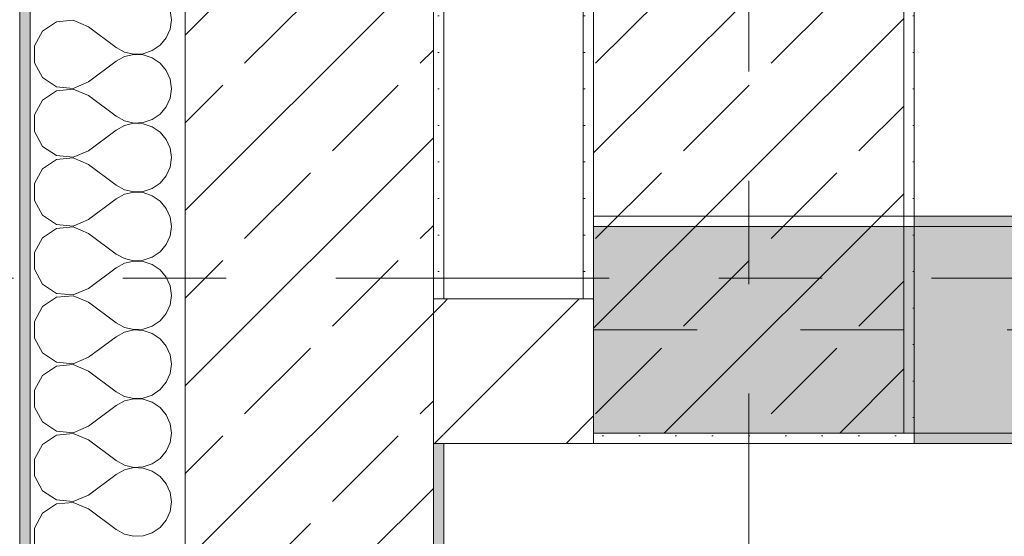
# Model space of a CAD drawing. Header units: metres. Extents: x -3.6 to 85.2, y -11 to 16.8.
# Tile 21 of 256: x -0.2 to 0.8, y 5.1 to 5.6. Entities that reach past the tile are written whole.
import ezdxf

# ---------------------------------------------------------------- set-up
doc = ezdxf.new("R2010")
doc.units = ezdxf.units.M
doc.header["$MEASUREMENT"] = 0
for name, pattern in [('Achse', [0.2, 0.1, -0.05, 0, -0.05]), ('Strichlinie doppelt', [0.546806, 0.264583, -0.105833, 0.070556, -0.105833]), ('Wipeout_Contour', [1, 0, -1])]:
    doc.linetypes.add(name, pattern=pattern)
for name, color, linetype in [('451 - Universal.Achsen Raster', 7, 'Continuous'), ('604 - Struktur.Wand Aussen', 7, 'Continuous'), ('605 - Struktur.Wand Innen', 7, 'Continuous'), ('607 - Struktur.Stütze', 7, 'Continuous'), ('608 - Struktur.Träger', 7, 'Continuous'), ('Neubau_653 - Abdeckung.TB Verkofferung', 7, 'Continuous')]:
    doc.layers.add(name, color=color, linetype=linetype)
pattern_1 = [(45, (0, 0), (-0.08485281, 0.08485281), []), (45, (-0.04243, 0.04243), (-0.08485281, 0.08485281), [0.09, -0.03])]
pattern_2 = [(45, (0, 0), (-0.01767767, 0.01767767), [0, -0.025])]
pattern_3 = [(45, (0, 0), (-0.0636396, 0.0636396), [])]

# ---------------------------------------------------------------- blocks, each defined once
blk = doc.blocks.new('*X60')
at = {"layer": '604 - Struktur.Wand Aussen', "color": 7, "linetype": 'Continuous', "lineweight": 5}
for p, q in [((-0.02833, 5.6), (-0.0296, 5.60911)), ((-0.1233, 5.59962), (-0.13947, 5.59808)), ((-0.10833, 5.59333), (-0.1233, 5.59962)), ((-0.0296, 5.59089), (-0.02833, 5.6)), ((-0.15299, 5.5891), (-0.16066, 5.57479)), ((-0.13947, 5.59808), (-0.15299, 5.5891)), ((-0.10833, 5.59333), (-0.08167, 5.57333)), ((-0.03331, 5.58248), (-0.0296, 5.59089)), ((-0.03918, 5.57539), (-0.03331, 5.58248)), ((-0.16066, 5.57479), (-0.16066, 5.55855)), ((-0.08167, 5.57333), (-0.07362, 5.56888)), ((-0.05547, 5.56725), (-0.04676, 5.57019)), ((-0.04676, 5.57019), (-0.03918, 5.57539)), ((-0.07362, 5.56445), (-0.08167, 5.56)), ((-0.07362, 5.56888), (-0.06466, 5.5668)), ((-0.06466, 5.56653), (-0.07362, 5.56445)), ((-0.06466, 5.5668), (-0.05547, 5.56725)), ((-0.05547, 5.56609), (-0.06466, 5.56653)), ((-0.04676, 5.56315), (-0.05547, 5.56609)), ((-0.03918, 5.55794), (-0.04676, 5.56315)), ((-0.16066, 5.55855), (-0.15299, 5.54424)), ((-0.10833, 5.54), (-0.08167, 5.56)), ((-0.03331, 5.55086), (-0.03918, 5.55794)), ((-0.0296, 5.54244), (-0.03331, 5.55086)), ((-0.15299, 5.54424), (-0.13947, 5.53525)), ((-0.02833, 5.53333), (-0.0296, 5.54244)), ((-0.13947, 5.53525), (-0.1233, 5.53371)), ((-0.1233, 5.53295), (-0.13947, 5.53142)), ((-0.1233, 5.53371), (-0.10833, 5.54)), ((-0.10833, 5.52667), (-0.1233, 5.53295)), ((-0.0296, 5.52422), (-0.02833, 5.53333)), ((-0.15299, 5.52243), (-0.16066, 5.50812)), ((-0.13947, 5.53142), (-0.15299, 5.52243)), ((-0.10833, 5.52667), (-0.08167, 5.50667)), ((-0.03331, 5.51581), (-0.0296, 5.52422)), ((-0.03918, 5.50873), (-0.03331, 5.51581)), ((-0.16066, 5.50812), (-0.16066, 5.49188)), ((-0.08167, 5.50667), (-0.07362, 5.50222)), ((-0.05547, 5.50058), (-0.04676, 5.50352)), ((-0.04676, 5.50352), (-0.03918, 5.50873)), ((-0.07362, 5.49778), (-0.08167, 5.49333)), ((-0.07362, 5.50222), (-0.06466, 5.50013)), ((-0.06466, 5.49987), (-0.07362, 5.49778)), ((-0.06466, 5.50013), (-0.05547, 5.50058)), ((-0.05547, 5.49942), (-0.06466, 5.49987)), ((-0.04676, 5.49648), (-0.05547, 5.49942)), ((-0.03918, 5.49127), (-0.04676, 5.49648)), ((-0.16066, 5.49188), (-0.15299, 5.47757)), ((-0.10833, 5.47333), (-0.08167, 5.49333)), ((-0.03331, 5.48419), (-0.03918, 5.49127)), ((-0.0296, 5.47578), (-0.03331, 5.48419)), ((-0.15299, 5.47757), (-0.13947, 5.46858)), ((-0.02833, 5.46667), (-0.0296, 5.47578)), ((-0.13947, 5.46858), (-0.1233, 5.46705)), ((-0.1233, 5.46629), (-0.13947, 5.46475)), ((-0.1233, 5.46705), (-0.10833, 5.47333)), ((-0.10833, 5.46), (-0.1233, 5.46629)), ((-0.0296, 5.45756), (-0.02833, 5.46667)), ((-0.15299, 5.45576), (-0.16066, 5.44145)), ((-0.13947, 5.46475), (-0.15299, 5.45576)), ((-0.10833, 5.46), (-0.08167, 5.44)), ((-0.03331, 5.44914), (-0.0296, 5.45756)), ((-0.03918, 5.44206), (-0.03331, 5.44914)), ((-0.16066, 5.44145), (-0.16066, 5.42521)), ((-0.08167, 5.44), (-0.07362, 5.43555)), ((-0.05547, 5.43391), (-0.04676, 5.43685)), ((-0.04676, 5.43685), (-0.03918, 5.44206)), ((-0.07362, 5.43112), (-0.08167, 5.42667)), ((-0.07362, 5.43555), (-0.06466, 5.43347)), ((-0.06466, 5.4332), (-0.07362, 5.43112)), ((-0.06466, 5.43347), (-0.05547, 5.43391)), ((-0.05547, 5.43275), (-0.06466, 5.4332)), ((-0.04676, 5.42981), (-0.05547, 5.43275)), ((-0.03918, 5.42461), (-0.04676, 5.42981)), ((-0.16066, 5.42521), (-0.15299, 5.4109)), ((-0.10833, 5.40667), (-0.08167, 5.42667)), ((-0.03331, 5.41752), (-0.03918, 5.42461)), ((-0.15299, 5.4109), (-0.13947, 5.40192)), ((-0.0296, 5.40911), (-0.03331, 5.41752)), ((-0.02833, 5.4), (-0.0296, 5.40911)), ((-0.13947, 5.40192), (-0.1233, 5.40038)), ((-0.1233, 5.39962), (-0.13947, 5.39808)), ((-0.1233, 5.40038), (-0.10833, 5.40667)), ((-0.10833, 5.39333), (-0.1233, 5.39962)), ((-0.0296, 5.39089), (-0.02833, 5.4)), ((-0.15299, 5.3891), (-0.16066, 5.37479)), ((-0.13947, 5.39808), (-0.15299, 5.3891)), ((-0.10833, 5.39333), (-0.08167, 5.37333)), ((-0.03331, 5.38248), (-0.0296, 5.39089)), ((-0.03918, 5.37539), (-0.03331, 5.38248)), ((-0.16066, 5.37479), (-0.16066, 5.35855)), ((-0.08167, 5.37333), (-0.07362, 5.36888)), ((-0.05547, 5.36725), (-0.04676, 5.37019)), ((-0.04676, 5.37019), (-0.03918, 5.37539)), ((-0.07362, 5.36445), (-0.08167, 5.36)), ((-0.07362, 5.36888), (-0.06466, 5.3668)), ((-0.06466, 5.36653), (-0.07362, 5.36445)), ((-0.06466, 5.3668), (-0.05547, 5.36725)), ((-0.05547, 5.36609), (-0.06466, 5.36653)), ((-0.04676, 5.36315), (-0.05547, 5.36609)), ((-0.03918, 5.35794), (-0.04676, 5.36315)), ((-0.16066, 5.35855), (-0.15299, 5.34424)), ((-0.10833, 5.34), (-0.08167, 5.36)), ((-0.03331, 5.35086), (-0.03918, 5.35794)), ((-0.15299, 5.34424), (-0.13947, 5.33525)), ((-0.0296, 5.34244), (-0.03331, 5.35086)), ((-0.02833, 5.33333), (-0.0296, 5.34244)), ((-0.13947, 5.33525), (-0.1233, 5.33371)), ((-0.1233, 5.33295), (-0.13947, 5.33142)), ((-0.1233, 5.33371), (-0.10833, 5.34)), ((-0.10833, 5.32667), (-0.1233, 5.33295)), ((-0.0296, 5.32422), (-0.02833, 5.33333)), ((-0.15299, 5.32243), (-0.16066, 5.30812)), ((-0.13947, 5.33142), (-0.15299, 5.32243)), ((-0.10833, 5.32667), (-0.08167, 5.30667)), ((-0.03331, 5.31581), (-0.0296, 5.32422)), ((-0.03918, 5.30873), (-0.03331, 5.31581)), ((-0.16066, 5.30812), (-0.16066, 5.29188)), ((-0.08167, 5.30667), (-0.07362, 5.30222)), ((-0.05547, 5.30058), (-0.04676, 5.30352)), ((-0.04676, 5.30352), (-0.03918, 5.30873)), ((-0.07362, 5.29778), (-0.08167, 5.29333)), ((-0.07362, 5.30222), (-0.06466, 5.30013)), ((-0.06466, 5.29987), (-0.07362, 5.29778)), ((-0.06466, 5.30013), (-0.05547, 5.30058)), ((-0.05547, 5.29942), (-0.06466, 5.29987)), ((-0.04676, 5.29648), (-0.05547, 5.29942)), ((-0.03918, 5.29127), (-0.04676, 5.29648)), ((-0.16066, 5.29188), (-0.15299, 5.27757)), ((-0.10833, 5.27333), (-0.08167, 5.29333)), ((-0.03331, 5.28419), (-0.03918, 5.29127)), ((-0.15299, 5.27757), (-0.13947, 5.26858)), ((-0.0296, 5.27578), (-0.03331, 5.28419)), ((-0.02833, 5.26667), (-0.0296, 5.27578)), ((-0.13947, 5.26858), (-0.1233, 5.26705)), ((-0.1233, 5.26629), (-0.13947, 5.26475)), ((-0.1233, 5.26705), (-0.10833, 5.27333)), ((-0.10833, 5.26), (-0.1233, 5.26629)), ((-0.0296, 5.25756), (-0.02833, 5.26667)), ((-0.15299, 5.25576), (-0.16066, 5.24145)), ((-0.13947, 5.26475), (-0.15299, 5.25576)), ((-0.10833, 5.26), (-0.08167, 5.24)), ((-0.03331, 5.24914), (-0.0296, 5.25756)), ((-0.03918, 5.24206), (-0.03331, 5.24914)), ((-0.16066, 5.24145), (-0.16066, 5.22521)), ((-0.08167, 5.24), (-0.07362, 5.23555)), ((-0.05547, 5.23391), (-0.04676, 5.23685)), ((-0.04676, 5.23685), (-0.03918, 5.24206)), ((-0.07362, 5.23112), (-0.08167, 5.22667)), ((-0.07362, 5.23555), (-0.06466, 5.23347)), ((-0.06466, 5.2332), (-0.07362, 5.23112)), ((-0.06466, 5.23347), (-0.05547, 5.23391)), ((-0.05547, 5.23275), (-0.06466, 5.2332)), ((-0.04676, 5.22981), (-0.05547, 5.23275)), ((-0.03918, 5.22461), (-0.04676, 5.22981)), ((-0.16066, 5.22521), (-0.15299, 5.2109)), ((-0.10833, 5.20667), (-0.08167, 5.22667)), ((-0.03331, 5.21752), (-0.03918, 5.22461)), ((-0.15299, 5.2109), (-0.13947, 5.20192)), ((-0.0296, 5.20911), (-0.03331, 5.21752)), ((-0.02833, 5.2), (-0.0296, 5.20911)), ((-0.13947, 5.20192), (-0.1233, 5.20038)), ((-0.1233, 5.19962), (-0.13947, 5.19808)), ((-0.1233, 5.20038), (-0.10833, 5.20667)), ((-0.10833, 5.19333), (-0.1233, 5.19962)), ((-0.0296, 5.19089), (-0.02833, 5.2)), ((-0.15299, 5.1891), (-0.16066, 5.17479)), ((-0.13947, 5.19808), (-0.15299, 5.1891)), ((-0.10833, 5.19333), (-0.08167, 5.17333)), ((-0.03331, 5.18248), (-0.0296, 5.19089)), ((-0.03918, 5.17539), (-0.03331, 5.18248)), ((-0.16066, 5.17479), (-0.16066, 5.15855)), ((-0.08167, 5.17333), (-0.07362, 5.16888)), ((-0.05547, 5.16725), (-0.04676, 5.17019)), ((-0.04676, 5.17019), (-0.03918, 5.17539)), ((-0.07362, 5.16445), (-0.08167, 5.16)), ((-0.07362, 5.16888), (-0.06466, 5.1668)), ((-0.06466, 5.16653), (-0.07362, 5.16445)), ((-0.06466, 5.1668), (-0.05547, 5.16725)), ((-0.05547, 5.16609), (-0.06466, 5.16653)), ((-0.04676, 5.16315), (-0.05547, 5.16609)), ((-0.03918, 5.15794), (-0.04676, 5.16315)), ((-0.16066, 5.15855), (-0.15299, 5.14424)), ((-0.10833, 5.14), (-0.08167, 5.16)), ((-0.03331, 5.15086), (-0.03918, 5.15794)), ((-0.15299, 5.14424), (-0.13947, 5.13525)), ((-0.0296, 5.14244), (-0.03331, 5.15086)), ((-0.02833, 5.13333), (-0.0296, 5.14244)), ((-0.13947, 5.13525), (-0.1233, 5.13371)), ((-0.1233, 5.13295), (-0.13947, 5.13142)), ((-0.1233, 5.13371), (-0.10833, 5.14)), ((-0.10833, 5.12667), (-0.1233, 5.13295)), ((-0.0296, 5.12422), (-0.02833, 5.13333)), ((-0.15299, 5.12243), (-0.16066, 5.10812)), ((-0.13947, 5.13142), (-0.15299, 5.12243)), ((-0.10833, 5.12667), (-0.08167, 5.10667)), ((-0.03331, 5.11581), (-0.0296, 5.12422)), ((-0.03918, 5.10873), (-0.03331, 5.11581)), ((-0.16066, 5.10812), (-0.16066, 5.09188)), ((-0.08167, 5.10667), (-0.07362, 5.10222)), ((-0.05547, 5.10058), (-0.04676, 5.10352)), ((-0.04676, 5.10352), (-0.03918, 5.10873)), ((-0.07362, 5.10222), (-0.06466, 5.10013)), ((-0.06466, 5.10013), (-0.05547, 5.10058))]:
    blk.add_line(p, q, dxfattribs=at)

msp = doc.modelspace()

# ---------------------------------------------------------------- hatches: boundary and pattern name
at = {"layer": '604 - Struktur.Wand Aussen', "linetype": 'Continuous', "lineweight": 0, "true_color": 0x000000}
h = msp.add_hatch(dxfattribs=at)
h.set_pattern_fill('Verputz_0001', color=18, style=0, pattern_type=2)
h.set_pattern_definition([(0, (0, 0), (0, 0.0866025), [0, -0.05]), (0, (0.025, 0.0433), (0, 0.0866025), [0, -0.05])])
h.paths.add_polyline_path([(-0.175, -0.145), (-0.165, -0.145), (-0.165, 6.105), (-0.175, 6.105)])
at = {"layer": '607 - Struktur.Stütze', "linetype": 'Continuous', "lineweight": 0, "true_color": 0x000000}
h = msp.add_hatch(dxfattribs=at)
h.set_pattern_fill('Gips_0001', color=18, style=0, pattern_type=2)
h.set_pattern_definition(pattern_2)
h.paths.add_polyline_path([(0.67999, 5.19998), (0.37999, 5.19998), (0.37999, 5.18998), (0.68999, 5.18998), (0.68999, 6.00998), (0.37999, 6.00998), (0.37999, 5.99998), (0.67999, 5.99998)])
h = msp.add_hatch(dxfattribs=at)
h.set_pattern_fill('Beton__Stahlbeton_0001', color=18, style=0, pattern_type=2)
h.set_pattern_definition(pattern_1)
h.paths.add_polyline_path([(0.37999, 5.19998), (0.67999, 5.19998), (0.67999, 5.99998), (0.37999, 5.99998)])
h = msp.add_hatch(dxfattribs=at)
h.set_pattern_fill('Gips_0001', color=18, style=0, pattern_type=2)
h.set_pattern_definition(pattern_2)
h.paths.add_polyline_path([(0.36999, 5.32998), (0.37999, 5.32998), (0.37999, 5.86998), (0.36999, 5.86998)])
at = {"layer": '608 - Struktur.Träger', "linetype": 'Continuous', "lineweight": 0, "true_color": 0x000000}
h = msp.add_hatch(dxfattribs=at)
h.set_pattern_fill('Gips_0001', color=18, style=0, pattern_type=2)
h.set_pattern_definition(pattern_2)
h.paths.add_polyline_path([(0.68999, 5.40998), (0.68999, 5.39998), (7.56999, 5.39998), (7.56999, 5.40998)])
h = msp.add_hatch(dxfattribs=at)
h.set_pattern_fill('Gips_0001', color=18, style=0, pattern_type=2)
h.set_pattern_definition(pattern_2)
h.paths.add_polyline_path([(0.68999, 5.19998), (0.68999, 5.18998), (7.56999, 5.18998), (7.56999, 5.19998)])

# ---------------------------------------------------------------- linework, layer by layer
at = {"layer": '451 - Universal.Achsen Raster', "color": 160, "linetype": 'Strichlinie doppelt', "lineweight": 9, "true_color": 0x3232ff}
for p, q in [((0.52999, -10.585), (0.52999, 16.355)), ((64.93503, 5.34998), (-3.175, 5.34998))]:
    msp.add_line(p, q, dxfattribs=at)
at = {"layer": '604 - Struktur.Wand Aussen', "color": 7, "linetype": 'Continuous', "lineweight": 5}
msp.add_line((-0.165, 6.105), (-0.165, -0.005), dxfattribs=at)
at = {"layer": '604 - Struktur.Wand Aussen', "color": 7, "linetype": 'Continuous', "lineweight": 13}
msp.add_line((-0.015, 6.105), (-0.015, 0.245), dxfattribs=at)
at = {"layer": '604 - Struktur.Wand Aussen', "color": 7, "linetype": 'Continuous', "lineweight": 5, "flags": 128}
msp.add_lwpolyline([(-0.175, 6.105), (-0.175, -0.155)], dxfattribs=at)
at = {"layer": '607 - Struktur.Stütze', "color": 7, "linetype": 'Continuous', "lineweight": 5, "flags": 128}
for points in [[(0.37999, 5.18998), (0.68999, 5.18998), (0.68999, 6.00998), (0.37999, 6.00998)], [(0.36999, 5.86998), (0.36999, 5.32998)]]:
    msp.add_lwpolyline(points, dxfattribs=at)
at = {"layer": '607 - Struktur.Stütze', "color": 7, "linetype": 'Continuous', "lineweight": 13, "flags": 128}
msp.add_lwpolyline([(0.37999, 5.19998), (0.67999, 5.19998), (0.67999, 5.99998), (0.37999, 5.99998)], close=True, dxfattribs=at)
at = {"layer": '608 - Struktur.Träger', "color": 7, "linetype": 'Continuous', "lineweight": 13}
for p, q in [((0.37999, 5.40998), (61.87999, 5.40998)), ((0.68999, 5.39998), (0.37999, 5.39998)), ((7.56999, 5.39998), (0.68999, 5.39998))]:
    msp.add_line(p, q, dxfattribs=at)
at = {"layer": '608 - Struktur.Träger', "color": 7, "linetype": 'Continuous', "lineweight": 5}
for p, q in [((0.68999, 5.40998), (0.68999, 5.39998)), ((7.56999, 5.40998), (0.68999, 5.40998)), ((0.68999, 5.19998), (0.68999, 5.18998)), ((7.56999, 5.18998), (0.68999, 5.18998))]:
    msp.add_line(p, q, dxfattribs=at)
at = {"layer": 'Neubau_653 - Abdeckung.TB Verkofferung', "color": 1, "linetype": 'Continuous', "lineweight": 9}
msp.add_line((0.235, 5.05048), (0.235, 5.87248), dxfattribs=at)
at = {"layer": 'Neubau_653 - Abdeckung.TB Verkofferung', "color": 1, "linetype": 'Continuous', "lineweight": 5}
msp.add_line((4.04499, 5.18998), (0.235, 5.18998), dxfattribs=at)
at = {"layer": 'Neubau_653 - Abdeckung.TB Verkofferung', "color": 1, "linetype": 'Continuous', "lineweight": 5, "flags": 128}
msp.add_lwpolyline([(0.235, 5.18998), (0.235, 5.08998), (0.235, 5.06298), (0.235, 5.05048)], dxfattribs=at)

# ---------------------------------------------------------------- block references
at = {"layer": '604 - Struktur.Wand Aussen', "color": 7, "lineweight": 18}
msp.add_blockref('*X60', (0, 0), dxfattribs=at)

# ---------------------------------------------------------------- next in the draw order: wipeouts: each hides what was drawn before it
at = {"color": 254, "linetype": 'Wipeout_Contour', "lineweight": 0, "ltscale": 21.154411}
msp.add_wipeout([(0.235, 5.18998), (0.235, 5.32998), (0.225, 5.32998), (0.225, 5.18998)], dxfattribs=at).dxf.layer = '605 - Struktur.Wand Innen'

# ---------------------------------------------------------------- next in the draw order: hatches: boundary and pattern name
at = {"layer": '604 - Struktur.Wand Aussen', "linetype": 'Continuous', "lineweight": 0, "true_color": 0x000000}
h = msp.add_hatch(dxfattribs=at)
h.set_pattern_fill('Beton__Stahlbeton_0001', color=18, style=0, pattern_type=2)
h.set_pattern_definition(pattern_1)
h.paths.add_polyline_path([(-0.015, 6.105), (-0.015, 0.245), (0.225, 0.245), (0.225, 6.105), (0.175, 6.105), (0.105, 6.105)])
at = {"layer": '605 - Struktur.Wand Innen', "linetype": 'Continuous', "lineweight": 0, "true_color": 0x000000}
h = msp.add_hatch(dxfattribs=at)
h.set_pattern_fill('MW_Ziegel_0001', color=18, style=0, pattern_type=2)
h.set_pattern_definition(pattern_3)
h.paths.add_polyline_path([(0.235, 5.18998), (0.235, 5.32998), (0.225, 5.32998), (0.225, 5.18998)])

# ---------------------------------------------------------------- next in the draw order: linework, layer by layer
at = {"layer": '604 - Struktur.Wand Aussen', "color": 7, "linetype": 'Continuous', "lineweight": 13}
for p, q in [((0.225, 5.32998), (0.225, 5.86998)), ((0.225, 5.32998), (0.225, 5.18998)), ((0.225, 5.32998), (0.225, 5.18998)), ((0.225, 0.70998), (0.225, 5.18998))]:
    msp.add_line(p, q, dxfattribs=at)

# ---------------------------------------------------------------- next in the draw order: wipeouts: each hides what was drawn before it
at = {"color": 254, "linetype": 'Wipeout_Contour', "lineweight": 0, "ltscale": 21.170319}
msp.add_wipeout([(0.235, 5.18998), (0.37999, 5.18998), (0.37999, 5.32998), (0.235, 5.32998)], dxfattribs=at).dxf.layer = '605 - Struktur.Wand Innen'

# ---------------------------------------------------------------- next in the draw order: hatches: boundary and pattern name
at = {"layer": '604 - Struktur.Wand Aussen', "linetype": 'Continuous', "lineweight": 0, "true_color": 0x000000}
h = msp.add_hatch(dxfattribs=at)
h.set_pattern_fill('Gips_0001', color=18, style=0, pattern_type=2)
h.set_pattern_definition(pattern_2)
h.paths.add_polyline_path([(0.235, 5.32998), (0.235, 5.86998), (0.225, 5.86998), (0.225, 5.32998)])
h = msp.add_hatch(dxfattribs=at)
h.set_pattern_fill('Gips_0001', color=18, style=0, pattern_type=2)
h.set_pattern_definition(pattern_2)
h.paths.add_polyline_path([(0.235, 0.70998), (0.235, 5.18998), (0.225, 5.18998), (0.225, 0.70998)])
at = {"layer": '605 - Struktur.Wand Innen', "linetype": 'Continuous', "lineweight": 0, "true_color": 0x000000}
h = msp.add_hatch(dxfattribs=at)
h.set_pattern_fill('MW_Ziegel_0001', color=18, style=0, pattern_type=2)
h.set_pattern_definition(pattern_3)
h.paths.add_polyline_path([(0.235, 5.18998), (0.37999, 5.18998), (0.37999, 5.32998), (0.235, 5.32998)])
at = {"layer": '608 - Struktur.Träger', "linetype": 'Continuous', "lineweight": 0, "true_color": 0x000000}
h = msp.add_hatch(dxfattribs=at)
h.set_pattern_fill('Beton__Stahlbeton_0001', color=18, style=0, pattern_type=2)
h.set_pattern_definition(pattern_1)
h.paths.add_polyline_path([(0.68999, 5.39998), (0.37999, 5.39998), (0.37999, 5.19998), (0.68999, 5.19998), (7.56999, 5.19998), (7.88999, 5.19998), (11.16999, 5.19998), (11.48999, 5.19998), (14.85997, 5.19998), (15.01997, 5.19998), (18.36999, 5.19998), (18.68999, 5.19998), (22.03997, 5.19998), (22.19997, 5.19998), (25.56999, 5.19998), (25.88999, 5.19998), (29.25997, 5.19998), (29.41997, 5.19998), (32.76999, 5.19998), (33.08999, 5.19998), (36.45999, 5.19998), (36.59999, 5.19998), (39.96999, 5.19998), (40.28999, 5.19998), (47.15998, 5.19998), (47.48999, 5.19998), (54.36999, 5.19998), (54.68999, 5.19998), (58.06, 5.19998), (58.195, 5.19998), (61.56999, 5.19998), (61.87999, 5.19998), (61.87999, 5.39998), (61.56999, 5.39998), (58.195, 5.39998), (58.06, 5.39998), (54.68999, 5.39998), (54.36999, 5.39998), (47.48999, 5.39998), (47.16999, 5.39998), (40.28999, 5.39998), (39.96999, 5.39998), (36.59999, 5.39998), (36.45999, 5.39998), (33.08999, 5.39998), (32.76999, 5.39998), (29.41997, 5.39998), (29.25997, 5.39998), (25.88999, 5.39998), (25.56999, 5.39998), (22.19997, 5.39998), (22.03997, 5.39998), (18.68999, 5.39998), (18.36999, 5.39998), (15.01997, 5.39998), (14.85997, 5.39998), (11.48999, 5.39998), (11.16999, 5.39998), (7.88999, 5.39998), (7.56999, 5.39998)])

# ---------------------------------------------------------------- next in the draw order: linework, layer by layer
at = {"layer": '604 - Struktur.Wand Aussen', "color": 7, "linetype": 'Continuous', "lineweight": 18}
for p, q in [((0.235, 5.32998), (0.225, 5.32998)), ((0.235, 5.32998), (0.225, 5.32998)), ((0.225, 5.18998), (0.235, 5.18998)), ((0.225, 5.18998), (0.235, 5.18998))]:
    msp.add_line(p, q, dxfattribs=at)
at = {"layer": '604 - Struktur.Wand Aussen', "color": 7, "linetype": 'Continuous', "lineweight": 5, "flags": 128}
for points in [[(0.235, 5.32998), (0.235, 5.86998)], [(0.235, 0.70998), (0.235, 5.18998)]]:
    msp.add_lwpolyline(points, dxfattribs=at)
at = {"layer": '605 - Struktur.Wand Innen', "color": 7, "linetype": 'Continuous', "lineweight": 18, "flags": 128}
for points in [[(0.37999, 5.32998), (0.235, 5.32998)], [(0.37999, 5.19998), (0.37999, 5.18998)], [(0.235, 5.18998), (0.37999, 5.18998)]]:
    msp.add_lwpolyline(points, dxfattribs=at)
at = {"layer": '608 - Struktur.Träger', "color": 7, "linetype": 'Continuous', "lineweight": 13}
for q in [(0.37999, 5.40998), (61.87999, 5.18998)]:
    msp.add_line((0.37999, 5.18998), q, dxfattribs=at)
at = {"layer": '608 - Struktur.Träger', "color": 7, "linetype": 'Continuous', "lineweight": 9}
msp.add_line((0.37999, 5.39998), (0.37999, 5.19998), dxfattribs=at)
at = {"layer": '608 - Struktur.Träger', "color": 7, "linetype": 'Achse', "lineweight": 9}
msp.add_line((0.37999, 5.29998), (61.87999, 5.29998), dxfattribs=at)
at = {"layer": '608 - Struktur.Träger', "color": 7, "linetype": 'Continuous', "lineweight": 13, "flags": 128}
msp.add_lwpolyline([(32.76999, 5.19998), (29.41997, 5.19998), (29.25997, 5.19998), (25.88999, 5.19998), (25.56999, 5.19998), (22.19997, 5.19998), (22.03997, 5.19998), (18.68999, 5.19998), (18.36999, 5.19998), (15.01997, 5.19998), (14.85997, 5.19998), (11.48999, 5.19998), (11.16999, 5.19998), (7.88999, 5.19998), (7.56999, 5.19998), (0.68999, 5.19998), (0.37999, 5.19998)], dxfattribs=at)

doc.saveas('drawing.dxf')
